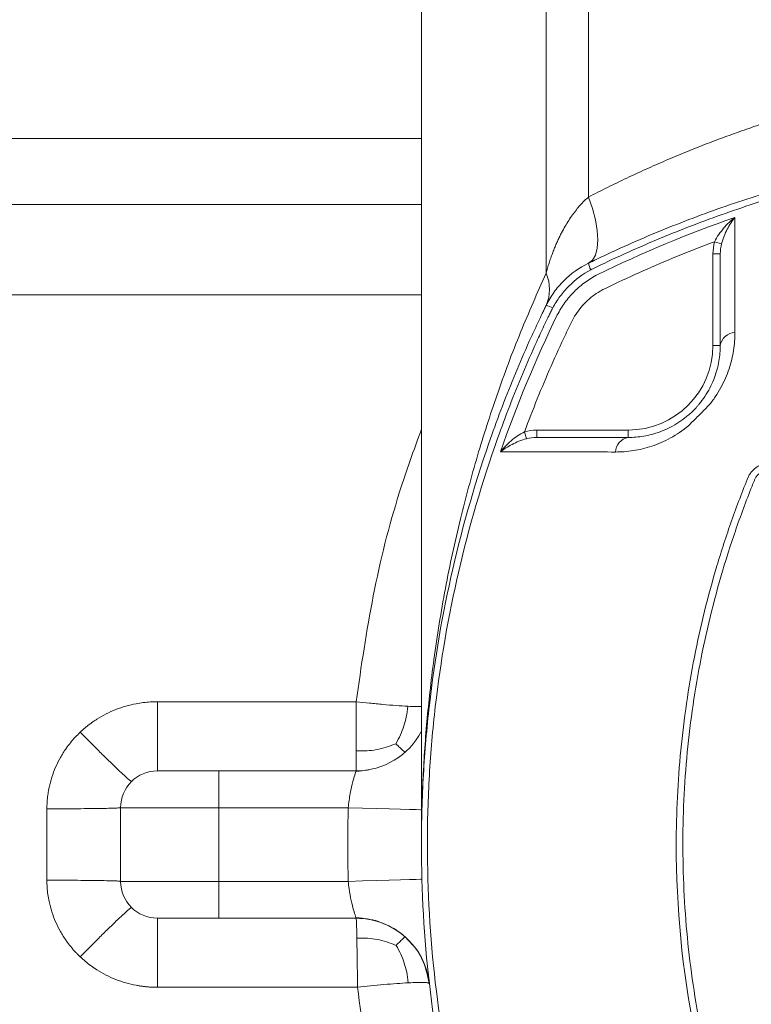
# Model space of a CAD drawing. Header units: millimetres. Extents: x 9 to 1131, y -444 to 1084.
# Tile 13 of 26: x 184 to 244, y 861 to 941. Entities that reach past the tile are written whole.
import ezdxf

# ---------------------------------------------------------------- set-up
doc = ezdxf.new("R2010")
doc.units = ezdxf.units.MM

msp = doc.modelspace()

# ---------------------------------------------------------------- linework, layer by layer
at = {"color": 7, "linetype": 'Continuous', "lineweight": 15}
for p, q in [((216.898, 981.95), (216.898, 874.188)), ((227.05, 981.95), (227.05, 920.729)), ((230.496, 981.95), (230.496, 926.932)), ((216.898, 931.693), (160.641, 931.693)), ((241.34, 923.133), (240.778, 923.296)), ((241.239, 922.307), (240.639, 922.307)), ((240.639, 914.852), (240.639, 922.307)), ((241.239, 914.852), (240.639, 914.852)), ((226.284, 907.352), (226.284, 907.952)), ((226.284, 907.952), (233.739, 907.952)), ((233.739, 907.352), (233.739, 907.952)), ((225.458, 907.251), (225.294, 907.813)), ((195.398, 885.826), (211.579, 885.826)), ((211.579, 880.193), (200.398, 880.193)), ((200.398, 880.193), (200.398, 877.193)), ((186.398, 871.285), (186.398, 877.101)), ((200.398, 877.193), (192.398, 877.193)), ((192.398, 877.193), (192.398, 871.193)), ((210.94, 877.193), (200.398, 877.193)), ((200.398, 877.193), (200.398, 871.193)), ((200.398, 871.193), (192.398, 871.193)), ((210.94, 871.193), (200.398, 871.193)), ((200.398, 871.193), (200.398, 868.193)), ((211.579, 868.193), (200.398, 868.193)), ((215.575, 866.669), (215.839, 866.383)), ((217.505, 863.133), (217.524, 863.021)), ((211.699, 862.56), (195.398, 862.56))]:
    msp.add_line(p, q, dxfattribs=at)
at = {"color": 8, "linetype": 'Continuous', "lineweight": 15}
for p, q in [((216.898, 926.339), (160.641, 926.339)), ((160.641, 918.978), (216.898, 918.978))]:
    msp.add_line(p, q, dxfattribs=at)
at = {"color": 7, "linetype": 'Continuous', "lineweight": 15, "flags": 128}
for points in [[(230.496, 926.932), (230.828, 925.991), (231.073, 925.078), (231.223, 924.219), (231.273, 923.441), (231.223, 922.766), (231.073, 922.214), (230.828, 921.802), (230.496, 921.541)], [(216.938, 871.363), (216.823, 871.36), (216.481, 871.35), (215.927, 871.334), (215.181, 871.313), (214.273, 871.287), (213.236, 871.258), (212.111, 871.226), (210.94, 871.193)]]:
    msp.add_lwpolyline(points, dxfattribs=at)
at = {"color": 8, "linetype": 'Continuous', "lineweight": 15, "flags": 128}
msp.add_lwpolyline([(216.898, 877.024), (216.823, 877.026), (216.481, 877.036), (215.927, 877.052), (215.181, 877.073), (214.273, 877.099), (213.236, 877.128), (212.111, 877.16), (210.94, 877.193)], dxfattribs=at)
at = {"color": 7, "linetype": 'Continuous', "lineweight": 15}
for centre, radius, start, end in [((232.396, 921.916), 1.937, 191.17678, 208.11729), ((224.091, 919.412), 3.239, 336.00543, 23.99457), ((226.683, 916.212), 1.919, 61.86503, 78.96893), ((242.482, 914.641), 1.261, 92.5837, 170.382), ((233.739, 914.852), 6.9, 270, 0), ((233.95, 906.109), 1.261, 99.6183, 177.41626), ((211.579, 886.193), 6, 270, 332.42769), ((195.398, 877.193), 3, 90, 180), ((195.398, 871.193), 3, 180, 270), ((211.579, 862.193), 6, 6.50025, 90)]:
    msp.add_arc(centre, radius, start, end, dxfattribs=at)
for points, knots in [([(230.496, 926.932), (230.755, 927.065), (231.27, 927.33), (232.049, 927.72), (232.831, 928.103), (233.614, 928.478), (234.4, 928.846), (235.188, 929.206), (235.978, 929.558), (236.77, 929.903), (237.564, 930.241), (238.36, 930.571), (239.157, 930.893), (239.957, 931.208), (240.758, 931.516), (241.561, 931.816), (242.365, 932.108), (243.171, 932.393), (243.978, 932.67), (244.786, 932.94), (245.596, 933.202), (246.407, 933.457), (247.22, 933.704), (248.033, 933.944), (248.848, 934.176), (249.663, 934.4), (250.479, 934.617), (252.888, 935.235), (256.924, 936.122), (262.688, 937.024), (268.517, 937.571), (274.398, 937.754), (280.279, 937.571), (286.108, 937.024), (291.872, 936.122), (296.186, 935.174), (299.137, 934.403), (300.767, 933.946), (302.393, 933.459), (304.014, 932.942), (305.63, 932.395), (307.241, 931.818), (308.845, 931.21), (310.442, 930.573), (312.032, 929.905), (313.614, 929.207), (315.187, 928.479), (316.753, 927.723), (317.783, 927.196), (318.3, 926.932)], [0, 0, 0, 0, 0.010086, 0.02013, 0.030133, 0.040096, 0.050018, 0.059901, 0.069744, 0.079549, 0.089316, 0.099045, 0.108737, 0.118392, 0.128011, 0.137595, 0.147144, 0.156658, 0.166139, 0.175586, 0.185, 0.194382, 0.203733, 0.213053, 0.222342, 0.231602, 0.240832, 0.250034, 0.312969, 0.375019, 0.437666, 0.500002, 0.562337, 0.624984, 0.687033, 0.74997, 0.768402, 0.78695, 0.80562, 0.824416, 0.843344, 0.862406, 0.881609, 0.900956, 0.920451, 0.940099, 0.959904, 0.97987, 1, 1, 1, 1]), ([(230.496, 921.541), (230.603, 921.593), (230.71, 921.645), (230.925, 921.749), (231.247, 921.904), (232.001, 922.263), (233.514, 922.962), (234.823, 923.534), (237.457, 924.639), (239.234, 925.326), (242.83, 926.599), (244.642, 927.182), (248.279, 928.24), (250.107, 928.716), (255.615, 929.986), (259.323, 930.622), (266.807, 931.476), (270.584, 931.693), (276.303, 931.693), (278.205, 931.638), (281.986, 931.423), (283.867, 931.262), (289.483, 930.621), (293.19, 929.984), (300.531, 928.291), (304.165, 927.236), (309.56, 925.327), (311.338, 924.64), (313.972, 923.534), (314.845, 923.153), (316.147, 922.563), (316.795, 922.263), (317.549, 921.904), (317.871, 921.749), (318.085, 921.645), (318.193, 921.593), (318.3, 921.541)], [0, 0, 0, 0, 0.003906, 0.003906, 0.007812, 0.015625, 0.03125, 0.0625, 0.0625, 0.125, 0.125, 0.1875, 0.1875, 0.25, 0.25, 0.375, 0.375, 0.5, 0.5, 0.5625, 0.5625, 0.625, 0.625, 0.75, 0.75, 0.875, 0.875, 0.9375, 0.9375, 0.96875, 0.96875, 0.984375, 0.992187, 0.996094, 0.996094, 1, 1, 1, 1]), ([(317.929, 921.098), (317.877, 921.125), (317.823, 921.15), (317.716, 921.201), (317.557, 921.279), (317.184, 921.459), (316.437, 921.814), (314.936, 922.509), (313.637, 923.076), (311.025, 924.175), (309.262, 924.858), (303.914, 926.756), (300.312, 927.808), (293.034, 929.496), (289.358, 930.133), (283.79, 930.775), (281.924, 930.937), (279.112, 931.099), (278.172, 931.14), (276.288, 931.195), (275.342, 931.208), (270.614, 931.208), (266.868, 930.99), (259.447, 930.134), (255.771, 929.498), (250.31, 928.231), (248.498, 927.757), (244.893, 926.703), (243.097, 926.122), (239.532, 924.857), (237.77, 924.174), (235.158, 923.076), (234.293, 922.698), (232.572, 921.916), (231.716, 921.513), (230.867, 921.098)], [0, 0, 0, 0, 0.001953, 0.001953, 0.003906, 0.007813, 0.015625, 0.03125, 0.0625, 0.0625, 0.125, 0.125, 0.25, 0.25, 0.375, 0.375, 0.4375, 0.4375, 0.46875, 0.46875, 0.5, 0.5, 0.625, 0.625, 0.75, 0.75, 0.8125, 0.8125, 0.875, 0.875, 0.9375, 0.9375, 0.96875, 0.96875, 1, 1, 1, 1]), ([(227.05, 920.729), (227.09, 920.87), (227.167, 921.149), (227.294, 921.559), (227.426, 921.955), (227.564, 922.336), (227.706, 922.703), (227.852, 923.056), (228.003, 923.395), (228.156, 923.719), (228.35, 924.105), (228.591, 924.544), (228.887, 925.027), (229.192, 925.476), (229.506, 925.891), (229.827, 926.271), (230.153, 926.619), (230.384, 926.829), (230.496, 926.932)], [0, 0, 0, 0, 0.062624, 0.123471, 0.182548, 0.239858, 0.295408, 0.349204, 0.401253, 0.451561, 0.500138, 0.582403, 0.660921, 0.735759, 0.80699, 0.874703, 0.939, 1, 1, 1, 1]), ([(240.778, 923.296), (240.875, 923.501), (240.988, 923.692), (241.236, 924.057), (241.371, 924.231), (241.65, 924.558), (241.796, 924.711), (242.098, 925.001), (242.256, 925.138), (242.415, 925.264)], [0, 0, 0, 0, 0.25, 0.25, 0.5, 0.5, 0.75, 0.75, 1, 1, 1, 1]), ([(241.34, 923.133), (241.396, 923.349), (241.465, 923.553), (241.622, 923.945), (241.709, 924.133), (241.893, 924.487), (241.991, 924.654), (242.196, 924.973), (242.304, 925.124), (242.415, 925.264)], [0, 0, 0, 0, 0.25, 0.25, 0.5, 0.5, 0.75, 0.75, 1, 1, 1, 1]), ([(242.415, 925.264), (242.414, 923.859), (242.414, 922.371), (242.418, 919.248), (242.421, 917.612), (242.425, 915.9)], [0, 0, 0, 0, 0.5, 0.5, 1, 1, 1, 1]), ([(240.778, 923.296), (238.926, 922.611), (237.097, 921.87), (234.388, 920.676), (233.49, 920.265), (232.376, 919.733), (232.153, 919.626), (231.82, 919.464), (231.71, 919.41), (231.494, 919.293), (231.389, 919.231), (230.873, 918.906), (230.495, 918.599), (229.982, 918.062), (229.822, 917.87), (229.531, 917.477), (229.399, 917.274), (229.164, 916.855), (229.062, 916.638), (228.854, 916.206), (228.336, 915.125), (227.839, 914.034), (226.682, 911.398), (225.962, 909.616), (225.294, 907.813)], [0, 0, 0, 0, 0.25, 0.25, 0.375, 0.375, 0.40625, 0.40625, 0.421875, 0.421875, 0.4375, 0.4375, 0.5, 0.5, 0.53125, 0.53125, 0.5625, 0.5625, 0.59375, 0.59375, 0.625, 0.75, 0.75, 1, 1, 1, 1]), ([(227.05, 918.095), (227.233, 918.47), (227.445, 918.824), (227.923, 919.494), (228.19, 919.81), (229.075, 920.695), (229.746, 921.174), (230.496, 921.541)], [0, 0, 0, 0, 0.25, 0.25, 0.5, 0.5, 1, 1, 1, 1]), ([(230.688, 921.003), (230.029, 920.652), (229.434, 920.212), (228.643, 919.42), (228.401, 919.14), (227.962, 918.546), (227.764, 918.233), (227.588, 917.904)], [0, 0, 0, 0, 0.5, 0.5, 0.75, 0.75, 1, 1, 1, 1]), ([(230.867, 921.098), (230.867, 921.098), (230.867, 921.098), (230.867, 921.098), (230.807, 921.067), (230.747, 921.035), (230.688, 921.003)], [-0.0000000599, -0.0000000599, -0.0000000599, -0.0000000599, 0, 0, 0, 0.0002023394, 0.0002023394, 0.0002023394, 0.0002023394]), ([(227.964, 917.33), (228.053, 917.505), (228.15, 917.679), (228.357, 918.015), (228.467, 918.179), (228.814, 918.657), (229.073, 918.961), (229.631, 919.518), (229.93, 919.774), (230.409, 920.122), (230.573, 920.233), (230.911, 920.44), (231.086, 920.538), (231.261, 920.627)], [0, 0, 0, 0, 0.125, 0.125, 0.25, 0.25, 0.5, 0.5, 0.75, 0.75, 0.875, 0.875, 1, 1, 1, 1]), ([(227.05, 830.291), (226.998, 830.398), (226.946, 830.506), (226.842, 830.72), (226.686, 831.042), (226.328, 831.796), (225.629, 833.309), (225.057, 834.618), (223.952, 837.252), (223.265, 839.029), (221.992, 842.625), (221.409, 844.437), (220.351, 848.074), (219.875, 849.902), (218.605, 855.41), (217.969, 859.118), (217.115, 866.602), (216.898, 870.379), (216.898, 876.098), (216.953, 878), (217.168, 881.781), (217.329, 883.662), (217.97, 889.278), (218.607, 892.985), (220.3, 900.326), (221.355, 903.96), (223.264, 909.355), (223.951, 911.133), (225.057, 913.767), (225.438, 914.64), (226.028, 915.942), (226.328, 916.59), (226.686, 917.344), (226.842, 917.666), (226.946, 917.881), (226.998, 917.988), (227.05, 918.095)], [0, 0, 0, 0, 0.003906, 0.003906, 0.007812, 0.015625, 0.03125, 0.0625, 0.0625, 0.125, 0.125, 0.1875, 0.1875, 0.25, 0.25, 0.375, 0.375, 0.5, 0.5, 0.5625, 0.5625, 0.625, 0.625, 0.75, 0.75, 0.875, 0.875, 0.9375, 0.9375, 0.96875, 0.96875, 0.984375, 0.992187, 0.996094, 0.996094, 1, 1, 1, 1]), ([(227.493, 917.724), (227.466, 917.672), (227.441, 917.618), (227.39, 917.511), (227.312, 917.352), (227.132, 916.979), (226.777, 916.232), (226.082, 914.731), (225.515, 913.432), (224.416, 910.82), (223.733, 909.057), (221.835, 903.709), (220.783, 900.107), (219.095, 892.829), (218.458, 889.153), (217.816, 883.585), (217.654, 881.719), (217.492, 878.907), (217.451, 877.967), (217.396, 876.083), (217.383, 875.137), (217.383, 870.409), (217.601, 866.663), (218.457, 859.242), (219.093, 855.566), (220.36, 850.105), (220.834, 848.294), (221.888, 844.688), (222.469, 842.892), (223.734, 839.327), (224.417, 837.565), (225.515, 834.953), (225.893, 834.088), (226.675, 832.367), (227.078, 831.511), (227.493, 830.662)], [0, 0, 0, 0, 0.001953, 0.001953, 0.003906, 0.007813, 0.015625, 0.03125, 0.0625, 0.0625, 0.125, 0.125, 0.25, 0.25, 0.375, 0.375, 0.4375, 0.4375, 0.46875, 0.46875, 0.5, 0.5, 0.625, 0.625, 0.75, 0.75, 0.8125, 0.8125, 0.875, 0.875, 0.9375, 0.9375, 0.96875, 0.96875, 1, 1, 1, 1]), ([(227.588, 917.904), (227.556, 917.844), (227.524, 917.784), (227.493, 917.724), (227.493, 917.724), (227.493, 917.724), (227.493, 917.724)], [0, 0, 0, 0, 0.0002029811, 0.0002029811, 0.0002029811, 0.0002030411, 0.0002030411, 0.0002030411, 0.0002030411]), ([(242.425, 915.9), (242.427, 915.422), (242.391, 914.935), (242.238, 913.947), (242.119, 913.444), (241.78, 912.424), (241.561, 911.914), (241.147, 911.16), (240.994, 910.909), (240.744, 910.542), (240.658, 910.42), (240.476, 910.18), (240.381, 910.06), (240.284, 909.943)], [0, 0, 0, 0, 0.25, 0.25, 0.5, 0.5, 0.75, 0.75, 0.875, 0.875, 0.9375, 0.9375, 1, 1, 1, 1]), ([(233.739, 907.352), (234.152, 907.352), (234.577, 907.386), (235.442, 907.534), (235.884, 907.649), (236.562, 907.899), (236.791, 907.996), (237.244, 908.216), (237.47, 908.34), (237.918, 908.618), (238.14, 908.772), (238.47, 909.03), (238.578, 909.12), (238.799, 909.313), (238.912, 909.419), (239.134, 909.639), (239.239, 909.75), (239.389, 909.918), (239.438, 909.975), (239.529, 910.084), (239.574, 910.139), (239.792, 910.414), (239.95, 910.639), (240.235, 911.093), (240.362, 911.322), (240.586, 911.779), (240.684, 912.008), (240.853, 912.464), (240.925, 912.691), (241.045, 913.138), (241.093, 913.358), (241.205, 914.012), (241.239, 914.437), (241.239, 914.852)], [0, 0, 0, 0, 0.125, 0.125, 0.25, 0.25, 0.3125, 0.3125, 0.375, 0.375, 0.4375, 0.4375, 0.46875, 0.46875, 0.5, 0.5, 0.53125, 0.53125, 0.546875, 0.546875, 0.5625, 0.5625, 0.625, 0.625, 0.6875, 0.6875, 0.75, 0.75, 0.8125, 0.8125, 0.875, 0.875, 1, 1, 1, 1]), ([(240.284, 909.943), (240.146, 909.814), (240.012, 909.676), (239.742, 909.402), (239.606, 909.264), (239.329, 908.988), (239.19, 908.849), (238.914, 908.578), (238.778, 908.444), (238.648, 908.307)], [0, 0, 0, 0, 0.25, 0.25, 0.5, 0.5, 0.75, 0.75, 1, 1, 1, 1]), ([(238.648, 908.307), (238.175, 907.913), (237.684, 907.583), (236.934, 907.171), (236.682, 907.048), (236.171, 906.826), (235.915, 906.728), (235.154, 906.474), (234.652, 906.355), (233.661, 906.2), (233.17, 906.164), (232.691, 906.166)], [0, 0, 0, 0, 0.25, 0.25, 0.375, 0.375, 0.5, 0.5, 0.75, 0.75, 1, 1, 1, 1]), ([(225.294, 907.813), (225.09, 907.716), (224.899, 907.603), (224.534, 907.355), (224.359, 907.22), (224.033, 906.94), (223.879, 906.794), (223.59, 906.493), (223.452, 906.335), (223.327, 906.176)], [0, 0, 0, 0, 0.25, 0.25, 0.5, 0.5, 0.75, 0.75, 1, 1, 1, 1]), ([(225.458, 907.251), (225.242, 907.195), (225.038, 907.126), (224.646, 906.97), (224.458, 906.882), (224.103, 906.697), (223.936, 906.6), (223.618, 906.395), (223.466, 906.286), (223.327, 906.176)], [0, 0, 0, 0, 0.25, 0.25, 0.5, 0.5, 0.75, 0.75, 1, 1, 1, 1]), ([(226.284, 907.352), (227.432, 907.352), (228.63, 907.352), (231.115, 907.352), (232.404, 907.352), (233.739, 907.352)], [0, 0, 0, 0, 0.5, 0.5, 1, 1, 1, 1]), ([(232.691, 906.166), (230.98, 906.17), (229.344, 906.173), (226.219, 906.177), (224.731, 906.177), (223.327, 906.176)], [0, 0, 0, 0, 0.5, 0.5, 1, 1, 1, 1]), ([(243.524, 904.158), (243.57, 904.252), (243.625, 904.342), (243.745, 904.513), (243.812, 904.593), (243.957, 904.742), (244.036, 904.811), (244.204, 904.937), (244.292, 904.992), (244.383, 905.041)], [0, 0, 0, 0, 0.25, 0.25, 0.5, 0.5, 0.75, 0.75, 1, 1, 1, 1]), ([(243.492, 844.306), (243.008, 845.496), (242.553, 846.699), (241.702, 849.123), (241.305, 850.347), (240.209, 854.031), (239.603, 856.507), (238.144, 863.99), (237.65, 869.053), (237.65, 875.478), (237.681, 876.762), (237.806, 879.328), (237.899, 880.609), (238.271, 884.429), (238.64, 886.954), (239.62, 891.957), (240.231, 894.437), (241.331, 898.121), (241.729, 899.344), (242.582, 901.767), (243.038, 902.968), (243.524, 904.158)], [0, 0, 0, 0, 0.0625, 0.0625, 0.125, 0.125, 0.25, 0.25, 0.5, 0.5, 0.5625, 0.5625, 0.625, 0.625, 0.75, 0.75, 0.875, 0.875, 0.9375, 0.9375, 1, 1, 1, 1]), ([(245.115, 904.732), (244.963, 904.671), (244.812, 904.61), (244.586, 904.518), (244.513, 904.48), (244.377, 904.386), (244.314, 904.332), (244.203, 904.212), (244.153, 904.144), (244.071, 904.002), (244.041, 903.926), (243.949, 903.699), (243.888, 903.548), (243.584, 902.792), (243.35, 902.183), (242.668, 900.35), (242.243, 899.116), (241.064, 895.387), (240.405, 892.878), (239.339, 887.811), (238.932, 885.254), (238.37, 880.093), (238.216, 877.484), (238.182, 873.571), (238.203, 872.268), (238.31, 869.676), (238.395, 868.385), (238.746, 864.526), (239.106, 861.973), (240.077, 856.906), (240.687, 854.393), (241.795, 850.652), (242.197, 849.409), (243.061, 846.948), (243.524, 845.728), (244.016, 844.52)], [0, 0, 0, 0, 0.007812, 0.007812, 0.011719, 0.011719, 0.015625, 0.015625, 0.019531, 0.019531, 0.023437, 0.023437, 0.03125, 0.03125, 0.0625, 0.0625, 0.125, 0.125, 0.25, 0.25, 0.375, 0.375, 0.5, 0.5, 0.5625, 0.5625, 0.625, 0.625, 0.75, 0.75, 0.875, 0.875, 0.9375, 0.9375, 1, 1, 1, 1]), ([(189.111, 883.344), (189.181, 883.409), (189.322, 883.54), (189.539, 883.726), (189.763, 883.906), (189.992, 884.078), (190.227, 884.244), (190.628, 884.507), (191.213, 884.841), (192.003, 885.196), (192.824, 885.476), (193.575, 885.655), (194.242, 885.759), (194.819, 885.815), (195.205, 885.822), (195.398, 885.826)], [0, 0, 0, 0, 0.041471, 0.082893, 0.124311, 0.165766, 0.207301, 0.24896, 0.373664, 0.49868, 0.623806, 0.749158, 0.832751, 0.916255, 1, 1, 1, 1]), ([(195.398, 885.826), (195.398, 885.072), (195.398, 884.328), (195.398, 882.961), (195.398, 882.34), (195.398, 881.305), (195.398, 880.893), (195.398, 880.337), (195.398, 880.193), (195.398, 880.193)], [0, 0, 0, 0, 0.25, 0.25, 0.5, 0.5, 0.75, 0.75, 1, 1, 1, 1]), ([(211.579, 885.826), (211.579, 885.142), (211.579, 884.416), (211.579, 883.373), (211.579, 883.034), (211.579, 882.394), (211.579, 882.094), (211.579, 881.822)], [0, 0, 0, 0, 0.5, 0.5, 0.75, 0.75, 1, 1, 1, 1]), ([(211.579, 885.826), (211.929, 885.786), (212.293, 885.747), (213.028, 885.672), (213.4, 885.636), (214.131, 885.571), (214.49, 885.541), (215.169, 885.491), (215.49, 885.471), (215.78, 885.456)], [0, 0, 0, 0, 0.25, 0.25, 0.5, 0.5, 0.75, 0.75, 1, 1, 1, 1]), ([(186.398, 877.101), (186.399, 877.198), (186.401, 877.393), (186.416, 877.683), (186.441, 877.973), (186.476, 878.262), (186.521, 878.549), (186.612, 879.026), (186.786, 879.684), (187.094, 880.503), (187.485, 881.287), (187.901, 881.946), (188.312, 882.49), (188.693, 882.934), (188.972, 883.207), (189.111, 883.344)], [0, 0, 0, 0, 0.041651, 0.083212, 0.124734, 0.166264, 0.207854, 0.249551, 0.374246, 0.499197, 0.624037, 0.749236, 0.832704, 0.916169, 1, 1, 1, 1]), ([(189.111, 883.344), (189.597, 882.848), (190.119, 882.32), (190.878, 881.564), (191.127, 881.319), (191.599, 880.858), (191.822, 880.642), (192.228, 880.253), (192.411, 880.081), (192.728, 879.79), (192.861, 879.67), (193.181, 879.395), (193.286, 879.323), (193.302, 879.34)], [0, 0, 0, 0, 0.25, 0.25, 0.375, 0.375, 0.5, 0.5, 0.625, 0.625, 0.75, 0.75, 1, 1, 1, 1]), ([(211.579, 881.822), (211.579, 881.551), (211.579, 881.308), (211.579, 880.893), (211.579, 880.721), (211.579, 880.314), (211.579, 880.193), (211.579, 880.193)], [0, 0, 0, 0, 0.25, 0.25, 0.5, 0.5, 1, 1, 1, 1]), ([(195.398, 880.193), (195.399, 880.193), (195.4, 880.193), (195.412, 880.193), (195.431, 880.193), (195.458, 880.193), (195.51, 880.193), (195.605, 880.193), (195.771, 880.193), (195.981, 880.193), (196.318, 880.193), (196.84, 880.193), (197.476, 880.193), (198.037, 880.193), (198.481, 880.193), (198.944, 880.193), (199.368, 880.193), (199.745, 880.193), (200.07, 880.193), (200.289, 880.193), (200.398, 880.193)], [0, 0, 0, 0, 0.025064, 0.050064, 0.07504, 0.100029, 0.125071, 0.18755, 0.2501, 0.312579, 0.375129, 0.500007, 0.624885, 0.687364, 0.749914, 0.812393, 0.874943, 0.916612, 0.958238, 1, 1, 1, 1]), ([(211.579, 880.193), (211.579, 880.193), (211.553, 880.116), (211.457, 879.821), (211.389, 879.602), (211.242, 879.052), (211.164, 878.721), (211.03, 877.991), (210.974, 877.593), (210.94, 877.193)], [0, 0, 0, 0, 0.25, 0.25, 0.5, 0.5, 0.75, 0.75, 1, 1, 1, 1]), ([(212.603, 880.281), (212.43, 880.253), (212.088, 880.198), (211.736, 880.16), (211.562, 880.14)], [0, 0, 0, 0, 0.504856, 1, 1, 1, 1]), ([(186.398, 877.101), (186.752, 877.101), (187.118, 877.102), (187.861, 877.104), (188.237, 877.105), (188.976, 877.11), (189.338, 877.113), (190.024, 877.12), (190.348, 877.124), (190.934, 877.133), (191.196, 877.138), (191.644, 877.148), (191.831, 877.154), (192.123, 877.165), (192.229, 877.171), (192.367, 877.182), (192.398, 877.188), (192.398, 877.193)], [0, 0, 0, 0, 0.125, 0.125, 0.25, 0.25, 0.375, 0.375, 0.5, 0.5, 0.625, 0.625, 0.75, 0.75, 0.875, 0.875, 1, 1, 1, 1]), ([(186.398, 871.285), (186.752, 871.285), (187.118, 871.284), (187.861, 871.282), (188.237, 871.281), (188.976, 871.276), (189.338, 871.273), (190.024, 871.266), (190.348, 871.262), (190.934, 871.253), (191.196, 871.249), (191.644, 871.238), (191.831, 871.232), (192.123, 871.221), (192.229, 871.215), (192.367, 871.204), (192.398, 871.198), (192.398, 871.193)], [0, 0, 0, 0, 0.125, 0.125, 0.25, 0.25, 0.375, 0.375, 0.5, 0.5, 0.625, 0.625, 0.75, 0.75, 0.875, 0.875, 1, 1, 1, 1]), ([(189.107, 865.046), (189.036, 865.114), (188.896, 865.25), (188.694, 865.462), (188.499, 865.679), (188.312, 865.903), (188.133, 866.133), (187.846, 866.526), (187.483, 867.102), (187.093, 867.886), (186.785, 868.704), (186.587, 869.456), (186.472, 870.124), (186.409, 870.703), (186.402, 871.091), (186.398, 871.285)], [0, 0, 0, 0, 0.041984, 0.083832, 0.125592, 0.167308, 0.209028, 0.250798, 0.375974, 0.500837, 0.62577, 0.750483, 0.833752, 0.916793, 1, 1, 1, 1]), ([(211.006, 870.598), (211.052, 870.256), (211.112, 869.929), (211.24, 869.34), (211.309, 869.079), (211.431, 868.648), (211.485, 868.479), (211.559, 868.252), (211.579, 868.193), (211.579, 868.193)], [0, 0, 0, 0, 0.25, 0.25, 0.5, 0.5, 0.75, 0.75, 1, 1, 1, 1]), ([(193.301, 869.048), (193.284, 869.064), (193.179, 868.993), (192.859, 868.718), (192.726, 868.598), (192.409, 868.307), (192.226, 868.135), (191.819, 867.747), (191.596, 867.531), (191.124, 867.07), (190.875, 866.825), (190.115, 866.07), (189.593, 865.542), (189.107, 865.046)], [0, 0, 0, 0, 0.25, 0.25, 0.375, 0.375, 0.5, 0.5, 0.625, 0.625, 0.75, 0.75, 1, 1, 1, 1]), ([(200.398, 868.193), (200.332, 868.193), (200.201, 868.193), (200.005, 868.193), (199.81, 868.193), (199.616, 868.193), (199.326, 868.193), (198.944, 868.193), (198.482, 868.193), (198.037, 868.193), (197.476, 868.193), (196.84, 868.193), (196.318, 868.193), (195.981, 868.193), (195.771, 868.193), (195.606, 868.193), (195.499, 868.193), (195.437, 868.193), (195.404, 868.193), (195.4, 868.193), (195.398, 868.193)], [0, 0, 0, 0, 0.025064, 0.050064, 0.07504, 0.100029, 0.125071, 0.18755, 0.2501, 0.312579, 0.375129, 0.500007, 0.624885, 0.687364, 0.749914, 0.812393, 0.874943, 0.916612, 0.958238, 1, 1, 1, 1]), ([(195.398, 862.56), (195.398, 863.244), (195.398, 863.97), (195.398, 865.013), (195.398, 865.352), (195.398, 865.992), (195.398, 866.292), (195.398, 866.835), (195.398, 867.078), (195.398, 867.493), (195.398, 867.665), (195.398, 868.072), (195.398, 868.193), (195.398, 868.193)], [0, 0, 0, 0, 0.25, 0.25, 0.375, 0.375, 0.5, 0.5, 0.625, 0.625, 0.75, 0.75, 1, 1, 1, 1]), ([(211.562, 868.246), (211.736, 868.226), (212.088, 868.188), (212.43, 868.133), (212.603, 868.105)], [0, 0, 0, 0, 0.495144, 1, 1, 1, 1]), ([(211.579, 868.193), (211.589, 868.193), (211.599, 868.072), (211.614, 867.665), (211.619, 867.493), (211.629, 867.078), (211.634, 866.835), (211.639, 866.564)], [0, 0, 0, 0, 0.5, 0.5, 0.75, 0.75, 1, 1, 1, 1]), ([(213.914, 867.698), (214.167, 867.589), (214.771, 867.33), (215.279, 866.912), (215.575, 866.669)], [0, 0, 0, 0, 0.419511, 1, 1, 1, 1]), ([(211.639, 866.564), (211.644, 866.292), (211.649, 865.992), (211.659, 865.352), (211.664, 865.013), (211.679, 863.97), (211.689, 863.244), (211.699, 862.56)], [0, 0, 0, 0, 0.25, 0.25, 0.5, 0.5, 1, 1, 1, 1]), ([(195.398, 862.56), (195.301, 862.561), (195.108, 862.563), (194.818, 862.577), (194.53, 862.599), (194.242, 862.631), (193.955, 862.672), (193.48, 862.754), (192.822, 862.911), (192, 863.191), (191.209, 863.547), (190.541, 863.929), (189.986, 864.307), (189.531, 864.659), (189.248, 864.917), (189.107, 865.046)], [0, 0, 0, 0, 0.041912, 0.083729, 0.125493, 0.167244, 0.209024, 0.250873, 0.376179, 0.501352, 0.626336, 0.751073, 0.834244, 0.917105, 1, 1, 1, 1]), ([(217.337, 863.88), (217.384, 863.711), (217.464, 863.419), (217.493, 863.218), (217.505, 863.133)], [0, 0, 0, 0, 0.575581, 1, 1, 1, 1]), ([(215.816, 862.926), (215.531, 862.911), (215.217, 862.891), (214.551, 862.841), (214.2, 862.812), (213.483, 862.748), (213.119, 862.712), (212.398, 862.638), (212.042, 862.6), (211.699, 862.56)], [0, 0, 0, 0, 0.25, 0.25, 0.5, 0.5, 0.75, 0.75, 1, 1, 1, 1]), ([(211.699, 862.56), (212.382, 856.753), (213.576, 851.022), (216.912, 839.914), (219.053, 834.536), (221.615, 829.408)], [0, 0, 0, 0, 0.5, 0.5, 1, 1, 1, 1]), ([(217.541, 862.872), (217.538, 862.893), (217.506, 862.911), (217.368, 862.939), (217.263, 862.949), (216.976, 862.96), (216.793, 862.961), (216.356, 862.951), (216.101, 862.941), (215.816, 862.926)], [0, 0, 0, 0, 0.25, 0.25, 0.5, 0.5, 0.75, 0.75, 1, 1, 1, 1])]:
    msp.add_open_spline(points, degree=3, knots=knots, dxfattribs=at)
for points in [[(231.261, 920.627), (234.885, 922.398), (238.603, 923.945), (242.415, 925.264)], [(240.639, 922.307), (240.639, 922.643), (240.684, 922.973), (240.778, 923.296)], [(241.34, 923.133), (241.271, 922.861), (241.239, 922.586), (241.239, 922.307)], [(241.239, 914.852), (241.239, 917.524), (241.239, 920.01), (241.239, 922.307)], [(223.327, 906.176), (224.645, 909.985), (226.195, 913.709), (227.964, 917.33)], [(225.294, 907.813), (225.617, 907.907), (225.948, 907.952), (226.284, 907.952)], [(226.284, 907.352), (226.005, 907.352), (225.729, 907.32), (225.458, 907.251)], [(214.819, 882.406), (214.952, 882.637), (215.202, 883.128), (215.486, 883.854), (215.675, 884.574), (215.749, 885.125), (215.78, 885.456)], [(214.819, 882.406), (214.563, 882.298), (214.024, 882.105), (213.241, 881.908), (212.483, 881.811), (211.916, 881.81), (211.579, 881.822)], [(214.819, 882.406), (214.94, 882.285), (215.16, 882.067), (215.397, 881.841), (215.534, 881.723), (215.567, 881.71), (215.575, 881.717)], [(210.94, 877.193), (210.884, 875.194), (210.884, 873.192), (210.94, 871.193)], [(214.848, 865.973), (214.595, 866.082), (214.061, 866.274), (213.286, 866.472), (212.534, 866.571), (211.973, 866.575), (211.639, 866.564)], [(214.848, 865.973), (214.966, 866.095), (215.18, 866.313), (215.409, 866.54), (215.539, 866.66), (215.569, 866.674), (215.575, 866.669)], [(214.848, 865.973), (214.982, 865.743), (215.232, 865.252), (215.519, 864.526), (215.709, 863.807), (215.784, 863.256), (215.816, 862.926)]]:
    msp.add_open_spline(points, degree=3, dxfattribs=at)
at = {"color": 8, "linetype": 'Continuous', "lineweight": 15}
for points, knots in [([(216.924, 876.187), (216.927, 876.509), (216.938, 877.584), (217.015, 879.434), (217.146, 881.792), (217.335, 884.19), (217.587, 886.701), (218.033, 890.316), (218.797, 895.03), (219.994, 900.562), (221.407, 905.815), (223.039, 910.887), (224.885, 915.852), (226.341, 919.131), (227.05, 920.729)], [0, 0, 0, 0, 0.021316, 0.071191, 0.122494, 0.177509, 0.230157, 0.289136, 0.417729, 0.544182, 0.659699, 0.771932, 0.888905, 1, 1, 1, 1]), ([(216.898, 908.019), (216.284, 906.328), (214.682, 901.913), (212.838, 894.489), (211.998, 888.707), (211.579, 885.826)], [0, 0, 0, 0, 0.237551, 0.620089, 1, 1, 1, 1]), ([(215.78, 885.456), (216.06, 885.443), (216.509, 885.421), (216.791, 885.426), (216.898, 885.427)], [0, 0, 0, 0, 0.623054, 1, 1, 1, 1]), ([(211.579, 868.193), (212.294, 868.149), (213.109, 868.099), (213.826, 867.742), (213.914, 867.698)], [0, 0, 0, 0, 0.876584, 1, 1, 1, 1]), ([(215.839, 866.383), (216.015, 866.205), (216.452, 865.761), (217.157, 864.618), (217.389, 863.562), (217.541, 862.872)], [0, 0, 0, 0, 0.188818, 0.470751, 1, 1, 1, 1])]:
    msp.add_open_spline(points, degree=3, knots=knots, dxfattribs=at)
msp.add_open_spline([(210.94, 871.193), (210.957, 870.993), (210.98, 870.793), (211.006, 870.598)], degree=3, dxfattribs=at)

doc.saveas('drawing.dxf')
